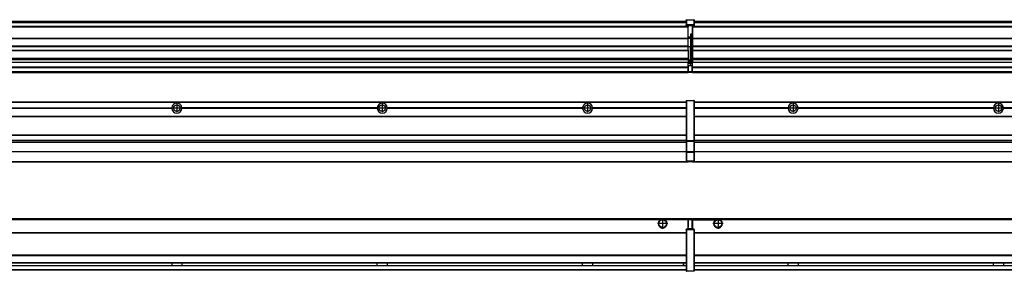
# Model space of a CAD drawing. Header units: inches. Extents: x -381 to 29822, y -418 to 176.
# Tile 32 of 49: x 14000 to 14959, y -154 to 90. Entities that reach past the tile are written whole.
import ezdxf

# ---------------------------------------------------------------- set-up
doc = ezdxf.new("R2010")
doc.units = ezdxf.units.IN
doc.linetypes.add('DOT_CENTER', pattern=[14, 12, -1, 0, -1])
doc.layers.add('1', color=7, linetype='Continuous')

# ---------------------------------------------------------------- blocks, each defined once
blk = doc.blocks.new('Modulos_intermedio__FL-14__9__19', base_point=(13255.18, -48.03))
at = {"color": 7, "linetype": 'Continuous'}
for p, q in [((13256.88, 10.47), (14649.18, 10.47)), ((13256.88, 10.22), (14649.18, 10.22)), ((14622.43, 10.47), (14622.48, 10.52)), ((14622.48, 10.52), (14629.88, 10.52)), ((14629.93, 10.47), (14629.88, 10.52)), ((14649.18, 11.72), (14649.19, 11.79)), ((14649.18, 11.72), (14649.18, 11.47)), ((14649.18, 11.47), (14649.43, 11.47)), ((14649.18, 11.47), (14649.18, -27.21)), ((14649.19, 11.79), (14649.2, 11.82)), ((14649.2, 11.82), (14649.22, 11.86)), ((14649.22, 11.86), (14649.25, 11.9)), ((14649.25, 11.9), (14649.29, 11.93)), ((14649.29, 11.93), (14649.34, 11.96)), ((14649.34, 11.96), (14649.36, 11.96)), ((14649.36, 11.96), (14649.43, 11.97)), ((14649.43, 11.97), (14656.63, 11.97)), ((14649.43, 11.97), (14649.43, 11.47)), ((14649.43, 11.47), (14649.43, -27.21)), ((14656.63, 11.47), (14649.43, 11.47)), ((14656.7, 11.96), (14656.63, 11.97)), ((14656.63, 11.97), (14656.63, 11.47)), ((14656.63, 11.47), (14656.63, -27.21)), ((14656.88, 11.47), (14656.63, 11.47)), ((14656.72, 11.96), (14656.7, 11.96)), ((14656.76, 11.93), (14656.72, 11.96)), ((14656.8, 11.9), (14656.76, 11.93)), ((14656.84, 11.86), (14656.8, 11.9)), ((14656.86, 11.82), (14656.84, 11.86)), ((14656.87, 11.79), (14656.86, 11.82)), ((14656.88, 11.72), (14656.87, 11.79)), ((14656.88, 11.72), (14656.88, 11.47)), ((14656.88, 11.47), (14656.88, -27.21)), ((13958.07, 4.77), (14148.29, 4.77)), ((14148.29, 4.17), (13958.07, 4.17)), ((14148.28, 4.47), (13958.08, 4.47)), ((14148.28, 4.47), (14148.29, 4.77)), ((14148.29, 4.17), (14148.28, 4.47)), ((14348.29, 4.77), (14158.07, 4.77)), ((14158.08, 4.47), (14158.07, 4.77)), ((14158.07, 4.17), (14158.08, 4.47)), ((14348.29, 4.17), (14158.07, 4.17)), ((14348.28, 4.47), (14158.08, 4.47)), ((14348.29, 4.77), (14348.28, 4.47)), ((14348.28, 4.47), (14348.29, 4.17)), ((14358.08, 4.47), (14358.07, 4.77)), ((14548.29, 4.77), (14358.07, 4.77)), ((14358.07, 4.17), (14358.08, 4.47)), ((14548.29, 4.17), (14358.07, 4.17)), ((14548.28, 4.47), (14358.08, 4.47)), ((14548.29, 4.77), (14548.28, 4.47)), ((14548.28, 4.47), (14548.29, 4.17)), ((14649.18, 4.77), (14558.07, 4.77)), ((14558.08, 4.47), (14558.07, 4.77)), ((14558.07, 4.17), (14558.08, 4.47)), ((14649.18, 4.17), (14558.07, 4.17)), ((14649.18, 4.47), (14558.08, 4.47)), ((13256.88, -3.53), (14649.18, -3.53)), ((13256.88, -3.78), (14649.18, -3.78)), ((14649.18, -4.03), (13256.88, -4.03)), ((13256.88, -21.53), (14649.18, -21.53)), ((13256.88, -21.78), (14649.18, -21.78)), ((13256.88, -26.73), (14649.18, -26.73)), ((13256.88, -26.82), (14649.18, -26.82)), ((13256.88, -28.37), (14649.18, -28.37)), ((13256.88, -28.53), (14649.18, -28.53)), ((13256.88, -28.65), (14649.18, -28.65)), ((14649.18, -27.21), (14649.18, -27.52)), ((14649.18, -27.21), (14649.43, -27.21)), ((14649.18, -27.52), (14649.19, -27.54)), ((14649.18, -27.52), (14649.18, -38.19)), ((14649.19, -27.54), (14649.22, -27.57)), ((14649.22, -27.57), (14649.25, -27.59)), ((14649.25, -27.59), (14649.29, -27.6)), ((14649.29, -27.6), (14649.34, -27.61)), ((14649.34, -27.61), (14649.36, -27.61)), ((14649.36, -27.61), (14649.43, -27.62)), ((14649.43, -27.21), (14656.63, -27.21)), ((14649.43, -27.21), (14649.43, -27.62)), ((14649.43, -27.62), (14656.63, -27.62)), ((14649.43, -27.62), (14649.43, -38.3)), ((14656.88, -27.21), (14656.63, -27.21)), ((14656.63, -27.21), (14656.63, -27.62)), ((14656.7, -27.61), (14656.63, -27.62)), ((14656.63, -27.62), (14656.63, -38.3)), ((14656.72, -27.61), (14656.7, -27.61)), ((14656.76, -27.6), (14656.72, -27.61)), ((14656.8, -27.59), (14656.76, -27.6)), ((14656.84, -27.57), (14656.8, -27.59)), ((14656.87, -27.54), (14656.84, -27.57)), ((14656.88, -27.52), (14656.87, -27.54)), ((14656.88, -27.21), (14656.88, -27.52)), ((14656.88, -27.52), (14656.88, -38.19)), ((14649.18, -38.02), (13256.88, -38.02)), ((14649.18, -38.11), (13256.88, -38.11)), ((14649.18, -38.19), (14649.19, -38.22)), ((14649.18, -38.19), (14649.18, -38.71)), ((14649.19, -38.22), (14649.22, -38.25)), ((14649.22, -38.25), (14649.25, -38.27)), ((14649.25, -38.27), (14649.29, -38.28)), ((14649.29, -38.28), (14649.34, -38.29)), ((14649.34, -38.29), (14649.36, -38.29)), ((14649.36, -38.29), (14649.43, -38.3)), ((14649.43, -38.3), (14649.43, -38.71)), ((14656.63, -38.3), (14649.43, -38.3)), ((14656.7, -38.29), (14656.63, -38.3)), ((14656.63, -38.3), (14656.63, -38.71)), ((14656.72, -38.29), (14656.7, -38.29)), ((14656.76, -38.28), (14656.72, -38.29)), ((14656.8, -38.27), (14656.76, -38.28)), ((14656.84, -38.25), (14656.8, -38.27)), ((14656.87, -38.22), (14656.84, -38.25)), ((14656.88, -38.19), (14656.87, -38.22)), ((14656.88, -38.19), (14656.88, -38.71)), ((13256.63, -47.53), (14649.43, -47.53)), ((14649.18, -38.71), (14649.43, -38.71)), ((14649.18, -38.71), (14649.18, -47.03)), ((14649.18, -47.03), (14649.43, -47.03)), ((14649.18, -47.03), (14649.18, -47.28)), ((14649.18, -47.28), (14649.19, -47.34)), ((14649.19, -47.34), (14649.2, -47.37)), ((14649.2, -47.37), (14649.22, -47.41)), ((14649.22, -47.41), (14649.25, -47.45)), ((14649.25, -47.45), (14649.29, -47.49)), ((14649.29, -47.49), (14649.34, -47.51)), ((14649.34, -47.51), (14649.36, -47.52)), ((14649.36, -47.52), (14649.43, -47.53)), ((14649.43, -38.71), (14649.43, -47.03)), ((14656.63, -38.71), (14649.43, -38.71)), ((14649.43, -47.03), (14656.63, -47.03)), ((14649.43, -47.03), (14649.43, -47.53)), ((14649.43, -47.53), (14656.63, -47.53)), ((14651.18, -47.53), (14651.18, -48.03)), ((14656.88, -38.71), (14656.63, -38.71)), ((14656.63, -38.71), (14656.63, -47.03)), ((14656.63, -47.03), (14656.63, -47.53)), ((14656.88, -47.03), (14656.63, -47.03)), ((14656.7, -47.52), (14656.63, -47.53)), ((14656.72, -47.51), (14656.7, -47.52)), ((14656.76, -47.49), (14656.72, -47.51)), ((14656.8, -47.45), (14656.76, -47.49)), ((14656.84, -47.41), (14656.8, -47.45)), ((14656.86, -47.37), (14656.84, -47.41)), ((14656.87, -47.34), (14656.86, -47.37)), ((14656.88, -47.28), (14656.87, -47.34)), ((14656.88, -38.71), (14656.88, -47.03)), ((14656.88, -47.03), (14656.88, -47.28)), ((13255.18, -48.03), (14651.18, -48.03))]:
    blk.add_line(p, q, dxfattribs=at)
for centre in [(14153.18, 4.47), (14353.18, 4.47), (14553.18, 4.47)]:
    blk.add_circle(centre, 3.15, dxfattribs=at)
for centre, start, end in [((14153.18, 4.47), 3.5101, 176.4899), ((14153.18, 4.47), 183.51008, 356.48992), ((14353.18, 4.47), 3.5101, 176.4899), ((14353.18, 4.47), 183.51008, 356.48992), ((14553.18, 4.47), 3.5101, 176.4899), ((14553.18, 4.47), 183.51008, 356.48992)]:
    blk.add_arc(centre, 4.9, start, end, dxfattribs=at)
at = {"layer": '1', "color": 2, "linetype": 'DOT_CENTER'}
for p, q in [((14157.33, 4.47), (14149.03, 4.47)), ((14153.18, 8.62), (14153.18, 0.32)), ((14357.33, 4.47), (14349.03, 4.47)), ((14353.18, 8.62), (14353.18, 0.32)), ((14557.33, 4.47), (14549.03, 4.47)), ((14553.18, 8.62), (14553.18, 0.32))]:
    blk.add_line(p, q, dxfattribs=at)
blk = doc.blocks.new('Modulos_intermedio__FL-14__10__33', base_point=(14655.18, -48.03))
at = {"color": 7, "linetype": 'Continuous'}
for p, q in [((14656.88, 10.47), (16049.18, 10.47)), ((14656.88, 10.22), (16049.18, 10.22)), ((14676.43, 10.47), (14676.48, 10.52)), ((14676.48, 10.52), (14683.88, 10.52)), ((14683.93, 10.47), (14683.88, 10.52)), ((14748.29, 4.77), (14656.88, 4.77)), ((14748.28, 4.47), (14656.88, 4.47)), ((14748.29, 4.17), (14656.88, 4.17)), ((14748.28, 4.47), (14748.29, 4.77)), ((14748.29, 4.17), (14748.28, 4.47)), ((14750.45, 6.05), (14750.44, 6.04)), ((14750.44, 2.91), (14750.45, 2.89)), ((14948.29, 4.77), (14758.07, 4.77)), ((14758.07, 4.77), (14758.08, 4.47)), ((14758.08, 4.47), (14758.07, 4.17)), ((14948.29, 4.17), (14758.07, 4.17)), ((14948.28, 4.47), (14758.08, 4.47)), ((14948.28, 4.47), (14948.29, 4.77)), ((14948.29, 4.17), (14948.28, 4.47)), ((15148.29, 4.77), (14958.07, 4.77)), ((14958.07, 4.77), (14958.08, 4.47)), ((14958.08, 4.47), (14958.07, 4.17)), ((15148.29, 4.17), (14958.07, 4.17)), ((15148.28, 4.47), (14958.08, 4.47)), ((14656.88, -3.53), (16049.18, -3.53)), ((14656.88, -3.78), (16049.18, -3.78)), ((16049.18, -4.03), (14656.88, -4.03)), ((14656.88, -21.53), (16049.18, -21.53)), ((14656.88, -21.78), (16049.18, -21.78)), ((14656.88, -26.73), (16049.18, -26.73)), ((14656.88, -26.82), (16049.18, -26.82)), ((14656.88, -28.37), (16049.18, -28.37)), ((14656.88, -28.53), (16049.18, -28.53)), ((14656.88, -28.65), (16049.18, -28.65)), ((16049.18, -38.02), (14656.88, -38.02)), ((16049.18, -38.11), (14656.88, -38.11)), ((14655.18, -47.53), (14655.18, -48.03)), ((14656.63, -47.53), (16049.43, -47.53)), ((14655.18, -48.03), (16051.18, -48.03))]:
    blk.add_line(p, q, dxfattribs=at)
for centre in [(14753.18, 4.47), (14953.18, 4.47)]:
    blk.add_circle(centre, 3.15, dxfattribs=at)
for centre, start, end in [((14753.18, 4.47), 3.5101, 176.4899), ((14753.18, 4.47), 183.51008, 356.48992), ((14953.18, 4.47), 3.5101, 176.4899), ((14953.18, 4.47), 183.51008, 356.48992)]:
    blk.add_arc(centre, 4.9, start, end, dxfattribs=at)
at = {"layer": '1', "color": 2, "linetype": 'DOT_CENTER'}
for p, q in [((14757.33, 4.47), (14749.03, 4.47)), ((14753.18, 8.62), (14753.18, 0.32)), ((14957.33, 4.47), (14949.03, 4.47)), ((14953.18, 8.62), (14953.18, 0.32))]:
    blk.add_line(p, q, dxfattribs=at)
blk = doc.blocks.new('F-288__38', base_point=(621.12, -75.97))
for name, p in [('Modulos_intermedio__FL-14__9__19', (13255.18, -48.03)), ('Modulos_intermedio__FL-14__10__33', (14655.18, -48.03))]:
    blk.add_blockref(name, p)
blk = doc.blocks.new('Alzado2', base_point=(2889, -32))
blk.add_blockref('F-288__38', (621.12, -75.97))
blk = doc.blocks.new('Modulos_intermedio__FL-14__9__48', base_point=(13255.18, 38.97))
at = {"color": 7, "linetype": 'Continuous'}
for p, q in [((13256.88, 88.97), (14649.18, 88.97)), ((13256.88, 88.96), (14649.18, 88.96)), ((13256.88, 88.35), (14649.18, 88.35)), ((13256.88, 88.03), (14649.18, 88.03)), ((13256.88, 87.7), (14649.18, 87.7)), ((14649.18, 90.22), (14649.19, 90.29)), ((14649.18, 90.22), (14649.2, 90.24)), ((14649.18, 90.16), (14649.18, 90.22)), ((14649.18, 90.22), (14649.18, 90.16)), ((14649.18, 90.16), (14649.18, 85.33)), ((14649.19, 90.29), (14649.2, 90.32)), ((14649.2, 90.32), (14649.22, 90.36)), ((14649.2, 90.24), (14649.22, 90.28)), ((14649.22, 90.36), (14649.25, 90.4)), ((14649.22, 90.28), (14649.25, 90.32)), ((14649.25, 90.4), (14649.29, 90.43)), ((14649.25, 90.32), (14649.29, 90.35)), ((14649.29, 90.43), (14649.34, 90.46)), ((14649.29, 90.35), (14649.34, 90.37)), ((14649.34, 90.46), (14649.36, 90.46)), ((14649.34, 90.37), (14649.36, 90.38)), ((14649.36, 90.46), (14649.43, 90.47)), ((14649.36, 90.38), (14649.43, 90.39)), ((14649.43, 90.47), (14656.63, 90.47)), ((14649.43, 90.47), (14649.43, 90.39)), ((14649.43, 90.39), (14656.63, 90.39)), ((14649.43, 90.39), (14649.43, 85.56)), ((14656.7, 90.46), (14656.63, 90.47)), ((14656.63, 90.47), (14656.63, 90.39)), ((14656.7, 90.38), (14656.63, 90.39)), ((14656.63, 90.39), (14656.63, 85.56)), ((14656.72, 90.46), (14656.7, 90.46)), ((14656.72, 90.37), (14656.7, 90.38)), ((14656.76, 90.43), (14656.72, 90.46)), ((14656.76, 90.35), (14656.72, 90.37)), ((14656.8, 90.4), (14656.76, 90.43)), ((14656.8, 90.32), (14656.76, 90.35)), ((14656.84, 90.36), (14656.8, 90.4)), ((14656.84, 90.28), (14656.8, 90.32)), ((14656.86, 90.32), (14656.84, 90.36)), ((14656.86, 90.24), (14656.84, 90.28)), ((14656.87, 90.29), (14656.86, 90.32)), ((14656.88, 90.22), (14656.86, 90.24)), ((14656.88, 90.22), (14656.87, 90.29)), ((14656.88, 90.16), (14656.88, 90.22)), ((14656.88, 90.22), (14656.88, 90.16)), ((14656.88, 90.16), (14656.88, 85.33)), ((14651.18, 83.99), (13255.18, 83.99)), ((13255.18, 83.97), (14651.18, 83.97)), ((13255.18, 83.47), (14651.18, 83.47)), ((14649.18, 85.33), (14649.19, 85.4)), ((14649.18, 85.33), (14649.18, 85.22)), ((14649.18, 85.22), (14649.19, 85.29)), ((14649.18, 85.22), (14649.18, 84.97)), ((14649.18, 84.97), (14649.18, 84.72)), ((14649.18, 84.97), (14649.43, 84.97)), ((14649.19, 84.66), (14649.18, 84.72)), ((14649.19, 85.4), (14649.2, 85.42)), ((14649.19, 85.29), (14649.2, 85.32)), ((14649.2, 84.63), (14649.19, 84.66)), ((14649.2, 85.42), (14649.22, 85.46)), ((14649.2, 85.32), (14649.22, 85.36)), ((14649.22, 84.59), (14649.2, 84.63)), ((14649.22, 85.46), (14649.25, 85.5)), ((14649.22, 85.36), (14649.25, 85.4)), ((14649.22, 85.36), (14649.25, 85.4)), ((14649.25, 84.55), (14649.22, 84.59)), ((14649.25, 85.5), (14649.29, 85.53)), ((14649.25, 85.4), (14649.29, 85.43)), ((14649.29, 84.51), (14649.25, 84.55)), ((14649.29, 85.53), (14649.34, 85.55)), ((14649.29, 85.43), (14649.34, 85.46)), ((14649.29, 85.43), (14649.34, 85.46)), ((14649.34, 84.49), (14649.29, 84.51)), ((14649.34, 85.55), (14649.36, 85.55)), ((14649.34, 85.46), (14649.36, 85.46)), ((14649.36, 84.48), (14649.34, 84.49)), ((14649.36, 85.55), (14649.43, 85.56)), ((14649.36, 85.46), (14649.43, 85.47)), ((14649.43, 84.47), (14649.36, 84.48)), ((14649.43, 85.56), (14649.43, 85.47)), ((14656.63, 85.56), (14649.43, 85.56)), ((14649.43, 85.47), (14656.63, 85.47)), ((14649.43, 85.47), (14649.43, 84.97)), ((14649.43, 84.97), (14651.18, 84.97)), ((14649.43, 84.97), (14649.43, 84.47)), ((14649.43, 84.47), (14651.18, 84.47)), ((14651.18, 84.97), (14651.18, 83.97)), ((14651.18, 84.97), (14654.88, 84.97)), ((14651.18, 83.97), (14651.18, 83.47)), ((14651.18, 72.41), (14651.18, 83.47)), ((14654.88, 84.97), (14656.63, 84.97)), ((14654.88, 84.97), (14654.88, 77.44)), ((14654.88, 84.47), (14656.63, 84.47)), ((14654.88, 79.65), (14655.18, 79.58)), ((14654.88, 78.12), (14655.18, 78.12)), ((14654.88, 77.6), (14655.18, 77.6)), ((14654.88, 77.44), (14655.18, 77.36)), ((14656.63, 85.56), (14656.63, 85.47)), ((14656.7, 85.55), (14656.63, 85.56)), ((14656.63, 85.47), (14656.63, 84.97)), ((14656.7, 85.46), (14656.63, 85.47)), ((14656.63, 84.97), (14656.63, 84.47)), ((14656.88, 84.97), (14656.63, 84.97)), ((14656.63, 84.47), (14656.7, 84.48)), ((14656.72, 85.55), (14656.7, 85.55)), ((14656.72, 85.46), (14656.7, 85.46)), ((14656.7, 84.48), (14656.72, 84.49)), ((14656.76, 85.53), (14656.72, 85.55)), ((14656.72, 85.46), (14656.76, 85.43)), ((14656.76, 85.43), (14656.72, 85.46)), ((14656.72, 84.49), (14656.76, 84.51)), ((14656.8, 85.5), (14656.76, 85.53)), ((14656.8, 85.4), (14656.76, 85.43)), ((14656.76, 84.51), (14656.8, 84.55)), ((14656.84, 85.46), (14656.8, 85.5)), ((14656.8, 85.4), (14656.84, 85.36)), ((14656.84, 85.36), (14656.8, 85.4)), ((14656.8, 84.55), (14656.84, 84.59)), ((14656.86, 85.42), (14656.84, 85.46)), ((14656.86, 85.32), (14656.84, 85.36)), ((14656.84, 84.59), (14656.86, 84.63)), ((14656.87, 85.4), (14656.86, 85.42)), ((14656.87, 85.29), (14656.86, 85.32)), ((14656.86, 84.63), (14656.87, 84.66)), ((14656.88, 85.33), (14656.87, 85.4)), ((14656.88, 85.22), (14656.87, 85.29)), ((14656.87, 84.66), (14656.88, 84.72)), ((14656.88, 85.33), (14656.88, 85.22)), ((14656.88, 85.22), (14656.88, 84.97)), ((14656.88, 84.97), (14656.88, 84.72)), ((13255.18, 72.41), (14651.18, 72.41)), ((13255.18, 72.16), (14651.18, 72.16)), ((14653.43, 73.5), (14651.18, 73.5)), ((14653.43, 73), (14651.18, 73)), ((14651.18, 72.5), (14653.43, 72.5)), ((14651.18, 72.41), (14651.18, 72.16)), ((14651.18, 64.79), (14651.18, 72.16)), ((14653.43, 76.45), (14653.43, 73.5)), ((14654.88, 76.45), (14653.43, 76.45)), ((14653.43, 73.5), (14653.68, 73.5)), ((14653.43, 73), (14653.43, 73.5)), ((14653.43, 73), (14653.43, 72.5)), ((14653.68, 72.5), (14653.43, 72.5)), ((14653.43, 72.5), (14653.43, 63.97)), ((14653.68, 73.19), (14653.67, 73.21)), ((14653.68, 76.45), (14653.68, 73.5)), ((14653.68, 76.3), (14654.88, 76.3)), ((14653.68, 73.25), (14653.68, 73.5)), ((14653.68, 73.19), (14653.68, 72.5)), ((14653.68, 63.97), (14653.68, 72.5)), ((14654.88, 76.45), (14655.18, 76.53)), ((14654.88, 76.3), (14654.88, 76.45)), ((14655.18, 76.3), (14654.88, 76.3)), ((14654.88, 63.97), (14654.88, 76.3)), ((14651.18, 64.79), (13255.18, 64.79)), ((13255.18, 64.54), (14651.18, 64.54)), ((13255.18, 60.91), (14651.18, 60.91)), ((13255.18, 60.41), (14651.18, 60.41)), ((14651.18, 64.79), (14651.18, 64.54)), ((14651.18, 60.91), (14651.18, 64.54)), ((14653.43, 63.97), (14651.18, 63.97)), ((14651.18, 60.91), (14651.18, 60.41)), ((14651.18, 60.41), (14651.18, 59.42)), ((14651.18, 59.42), (14651.18, 53.15)), ((14653.43, 50.98), (14653.43, 63.97)), ((14653.43, 63.97), (14653.68, 63.97)), ((14653.68, 50.98), (14653.68, 63.97)), ((14653.68, 63.97), (14654.88, 63.97)), ((14654.88, 49.58), (14654.88, 63.97)), ((14655.18, 63.97), (14654.88, 63.97)), ((13255.18, 53.15), (14651.18, 53.15)), ((14651.18, 51.48), (13255.18, 51.48)), ((13978.18, 49.19), (14651.18, 49.19)), ((13978.18, 49.16), (14651.18, 49.16)), ((14651.18, 53.15), (14651.18, 51.48)), ((14651.18, 51.48), (14651.18, 51.37)), ((14651.18, 51.37), (14651.18, 49.19)), ((14653.43, 50.98), (14651.18, 50.98)), ((14653.43, 49.98), (14651.18, 49.98)), ((14651.18, 49.19), (14651.18, 49.16)), ((14651.18, 47.58), (14651.18, 49.16)), ((14653.43, 48.98), (14651.18, 48.98)), ((14653.43, 49.98), (14653.43, 50.98)), ((14653.43, 50.98), (14653.68, 50.98)), ((14653.43, 49.98), (14653.43, 48.98)), ((14653.43, 47.91), (14653.43, 48.98)), ((14653.68, 48.98), (14653.43, 48.98)), ((14653.68, 49.73), (14653.68, 50.98)), ((14653.68, 49.73), (14653.68, 48.98)), ((14653.68, 49.58), (14654.88, 49.58)), ((14653.68, 47.66), (14653.68, 48.98)), ((14653.68, 48.93), (14654.88, 48.93)), ((14654.88, 48.93), (14654.88, 49.58)), ((14655.18, 49.58), (14654.88, 49.58)), ((14654.88, 48.93), (14654.88, 47.33)), ((14654.88, 48.93), (14655.18, 48.85)), ((13255.18, 44.48), (14651.13, 44.48)), ((13255.18, 44.04), (14651.13, 44.04)), ((13255.18, 39.97), (14651.13, 39.97)), ((13255.18, 39.47), (14651.13, 39.47)), ((13255.18, 39.22), (14651.13, 39.22)), ((13255.18, 38.97), (14651.13, 38.97)), ((14651.13, 44.48), (14651.13, 47.58)), ((14651.13, 47.58), (14651.18, 47.58)), ((14651.13, 45.47), (14651.18, 45.48)), ((14651.13, 44.48), (14651.18, 44.48)), ((14651.13, 44.48), (14651.13, 44.04)), ((14651.13, 39.97), (14651.13, 44.04)), ((14651.18, 40.48), (14651.13, 40.48)), ((14651.13, 39.97), (14651.13, 39.47)), ((14651.13, 39.22), (14651.13, 39.47)), ((14651.13, 39.22), (14651.13, 38.97)), ((14653.43, 47.91), (14651.18, 47.91)), ((14651.18, 46), (14651.18, 47.58)), ((14651.18, 46), (14653.43, 46)), ((14651.18, 46), (14651.18, 39.97)), ((14651.18, 39.97), (14654.63, 39.97)), ((14651.18, 39.97), (14651.18, 39.47)), ((14651.18, 39.47), (14654.63, 39.47)), ((14653.43, 46), (14653.43, 47.91)), ((14653.43, 47.91), (14653.52, 47.89)), ((14653.43, 46), (14654.88, 46)), ((14653.52, 47.89), (14653.6, 47.83)), ((14653.6, 47.83), (14653.66, 47.75)), ((14653.66, 47.75), (14653.68, 47.66)), ((14653.68, 46), (14653.68, 47.66)), ((14655.18, 45.08), (14654.63, 44.93)), ((14654.63, 44.93), (14654.63, 39.97)), ((14654.63, 39.97), (14654.63, 39.47)), ((14654.88, 39.97), (14654.63, 39.97)), ((14654.88, 47.33), (14654.88, 46)), ((14655.18, 45.92), (14654.88, 46)), ((14654.88, 45), (14655.18, 45.08)), ((14654.88, 45), (14654.88, 39.97)), ((14654.88, 44.81), (14655.18, 44.87)), ((14654.88, 41.31), (14655.18, 41.37)), ((14654.88, 40.83), (14655.18, 40.91)), ((14654.88, 39.97), (14654.88, 39.72))]:
    blk.add_line(p, q, dxfattribs=at)
for centre, start, end in [((14653.43, 73.25), 270, 0), ((14653.43, 49.73), 0, 90), ((14654.63, 39.72), 270, 0)]:
    blk.add_arc(centre, 0.25, start, end, dxfattribs=at)
blk = doc.blocks.new('Modulos_intermedio__FL-14__10__62', base_point=(14655.18, 38.97))
at = {"color": 7, "linetype": 'Continuous'}
for p, q in [((14656.88, 88.97), (16049.18, 88.97)), ((14656.88, 88.96), (16049.18, 88.96)), ((14656.88, 88.35), (16049.18, 88.35)), ((14656.88, 88.03), (16049.18, 88.03)), ((14656.88, 87.7), (16049.18, 87.7)), ((14655.18, 84.47), (14655.18, 83.99)), ((14655.18, 83.99), (14655.18, 83.97)), ((16051.18, 83.99), (14655.18, 83.99)), ((14655.18, 83.97), (14655.18, 83.47)), ((14655.18, 83.97), (16051.18, 83.97)), ((14655.18, 83.47), (14655.18, 72.41)), ((14655.18, 83.47), (16051.18, 83.47)), ((14655.18, 72.41), (14655.18, 72.16)), ((14655.18, 72.41), (16051.18, 72.41)), ((14655.18, 72.16), (16051.18, 72.16)), ((14655.18, 72.16), (14655.18, 64.79)), ((16051.18, 64.79), (14655.18, 64.79)), ((14655.18, 64.79), (14655.18, 64.54)), ((14655.18, 64.54), (14655.18, 60.91)), ((14655.18, 64.54), (16051.18, 64.54)), ((14655.18, 60.91), (14655.18, 60.41)), ((14655.18, 60.91), (16051.18, 60.91)), ((14655.18, 60.41), (16051.18, 60.41)), ((14655.18, 60.41), (14655.18, 59.42)), ((14655.18, 59.42), (14655.18, 53.15)), ((14655.18, 53.15), (14655.18, 51.48)), ((14655.18, 53.15), (16051.18, 53.15)), ((16051.18, 51.48), (14655.18, 51.48)), ((14655.18, 51.48), (14655.18, 51.37)), ((14655.18, 51.37), (14655.18, 49.19)), ((14655.18, 49.19), (14655.18, 49.16)), ((14655.18, 49.19), (14969.43, 49.19)), ((14655.18, 44.48), (14655.18, 49.16)), ((14655.18, 49.16), (14969.43, 49.16)), ((14655.18, 44.48), (14655.18, 44.04)), ((14655.18, 44.48), (16051.13, 44.48)), ((14655.18, 39.97), (14655.18, 44.04)), ((14655.18, 44.04), (16051.13, 44.04)), ((14655.18, 39.97), (14655.18, 39.47)), ((14655.18, 39.97), (16051.13, 39.97)), ((14655.18, 39.47), (14655.18, 39.22)), ((14655.18, 39.47), (16051.13, 39.47)), ((14655.18, 39.22), (14655.18, 38.97)), ((14655.18, 39.22), (16051.13, 39.22)), ((14655.18, 38.97), (16051.13, 38.97))]:
    blk.add_line(p, q, dxfattribs=at)
blk = doc.blocks.new('F-288__67', base_point=(621.12, 38.97))
for name, p in [('Modulos_intermedio__FL-14__9__48', (13255.18, 38.97)), ('Modulos_intermedio__FL-14__10__62', (14655.18, 38.97))]:
    blk.add_blockref(name, p)
blk = doc.blocks.new('Inferior2', base_point=(2889, 64.72))
blk.add_blockref('F-288__67', (621.12, 38.97))
blk = doc.blocks.new('Modulos_intermedio__FL-14__9__74', base_point=(13255.18, -154.47))
at = {"color": 7, "linetype": 'Continuous'}
for p, q in [((13255.18, -102.97), (14651.13, -102.97)), ((14623.77, -104.47), (13282.59, -104.47)), ((14624.72, -103.98), (14623.77, -104.47)), ((14626.18, -103.72), (14624.72, -103.98)), ((14627.63, -103.98), (14626.18, -103.72)), ((14628.59, -104.47), (14627.63, -103.98)), ((14651.13, -104.47), (14628.59, -104.47)), ((14651.13, -104.47), (14651.13, -102.97)), ((14651.13, -111.58), (14651.13, -104.47)), ((14651.18, -104.48), (14651.13, -104.48)), ((14654.63, -103.47), (14651.18, -103.47)), ((14651.18, -103.47), (14651.18, -103.97)), ((14651.18, -103.97), (14651.18, -111.58)), ((14651.18, -103.97), (14654.63, -103.97)), ((14654.63, -103.47), (14654.63, -103.97)), ((14654.88, -103.97), (14654.63, -103.97)), ((14654.63, -103.97), (14654.63, -112.97)), ((14654.88, -103.72), (14654.88, -103.97)), ((14654.88, -103.97), (14654.88, -112.97)), ((14654.88, -104.83), (14655.18, -104.91)), ((14649.18, -113.72), (14649.19, -113.66)), ((14649.18, -113.72), (14649.18, -113.97)), ((14649.18, -113.97), (14649.18, -153.97)), ((14649.18, -113.97), (14649.43, -113.97)), ((14649.19, -113.66), (14649.2, -113.63)), ((14649.2, -113.63), (14649.22, -113.59)), ((14649.22, -113.59), (14649.25, -113.55)), ((14649.25, -113.55), (14649.29, -113.51)), ((14649.29, -113.51), (14649.34, -113.49)), ((14649.34, -113.49), (14649.36, -113.48)), ((14649.36, -113.48), (14649.43, -113.47)), ((14651.18, -113.47), (14649.43, -113.47)), ((14649.43, -113.47), (14649.43, -113.97)), ((14656.63, -113.97), (14649.43, -113.97)), ((14649.43, -113.97), (14649.43, -153.97)), ((14651.18, -105.48), (14651.13, -105.48)), ((14651.13, -109.47), (14651.18, -109.48)), ((14651.18, -111.58), (14651.13, -111.58)), ((14651.18, -113.47), (14651.18, -111.58)), ((14654.63, -112.97), (14651.18, -112.97)), ((14654.88, -113.47), (14651.18, -113.47)), ((14654.63, -112.97), (14654.63, -113.47)), ((14654.88, -112.97), (14654.63, -112.97)), ((14654.88, -106.47), (14655.18, -106.47)), ((14654.88, -107.48), (14655.18, -107.48)), ((14654.88, -111.93), (14655.18, -112.01)), ((14654.88, -112.97), (14654.88, -113.26)), ((14654.88, -113.26), (14654.88, -113.47)), ((14656.63, -113.47), (14654.88, -113.47)), ((14656.7, -113.48), (14656.63, -113.47)), ((14656.63, -113.47), (14656.63, -113.97)), ((14656.88, -113.97), (14656.63, -113.97)), ((14656.63, -113.97), (14656.63, -153.97)), ((14656.72, -113.49), (14656.7, -113.48)), ((14656.76, -113.51), (14656.72, -113.49)), ((14656.8, -113.55), (14656.76, -113.51)), ((14656.84, -113.59), (14656.8, -113.55)), ((14656.86, -113.63), (14656.84, -113.59)), ((14656.87, -113.66), (14656.86, -113.63)), ((14656.88, -113.72), (14656.87, -113.66)), ((14656.88, -113.72), (14656.88, -113.97)), ((14656.88, -113.97), (14656.88, -153.97)), ((13256.88, -116.72), (14649.18, -116.72)), ((13256.88, -116.97), (14649.18, -116.97)), ((14649.18, -117.22), (13256.88, -117.22)), ((14649.18, -138.72), (13256.88, -138.72)), ((14649.18, -138.97), (13256.88, -138.97)), ((13256.88, -139.22), (14649.18, -139.22)), ((13256.88, -145.97), (14649.18, -145.97)), ((13256.88, -146.22), (14649.18, -146.22)), ((13256.88, -148.72), (14649.18, -148.72)), ((13256.88, -148.97), (14649.18, -148.97)), ((13256.88, -152.72), (14649.18, -152.72)), ((13256.88, -152.97), (14649.18, -152.97)), ((14148.28, -146.22), (14148.28, -146.3)), ((14148.28, -146.3), (14148.28, -146.52)), ((14148.28, -146.52), (14148.29, -147.07)), ((14148.29, -147.96), (14148.28, -148.59)), ((14148.28, -148.59), (14148.28, -148.65)), ((14148.28, -148.65), (14148.28, -148.72)), ((14148.29, -147.07), (14148.29, -147.72)), ((14148.29, -147.72), (14148.29, -147.96)), ((14158.08, -146.35), (14158.07, -146.75)), ((14158.07, -146.75), (14158.07, -147.72)), ((14158.07, -147.72), (14158.08, -148.43)), ((14158.08, -146.22), (14158.08, -146.3)), ((14158.08, -146.3), (14158.08, -146.35)), ((14158.08, -148.43), (14158.08, -148.6)), ((14158.08, -148.6), (14158.08, -148.65)), ((14158.08, -148.65), (14158.08, -148.72)), ((14348.28, -146.3), (14348.28, -146.22)), ((14348.28, -146.35), (14348.28, -146.3)), ((14348.29, -146.98), (14348.28, -146.35)), ((14348.28, -148.2), (14348.29, -147.88)), ((14348.28, -148.65), (14348.28, -148.2)), ((14348.28, -148.72), (14348.28, -148.65)), ((14348.29, -147.23), (14348.29, -146.98)), ((14348.29, -147.88), (14348.29, -147.23)), ((14358.08, -146.35), (14358.07, -146.75)), ((14358.07, -146.75), (14358.07, -147.72)), ((14358.07, -147.72), (14358.08, -148.43)), ((14358.08, -146.22), (14358.08, -146.3)), ((14358.08, -146.3), (14358.08, -146.35)), ((14358.08, -148.43), (14358.08, -148.6)), ((14358.08, -148.6), (14358.08, -148.65)), ((14358.08, -148.65), (14358.08, -148.72)), ((14548.28, -146.3), (14548.28, -146.22)), ((14548.28, -146.35), (14548.28, -146.3)), ((14548.29, -146.98), (14548.28, -146.35)), ((14548.28, -148.2), (14548.29, -147.88)), ((14548.28, -148.65), (14548.28, -148.2)), ((14548.28, -148.72), (14548.28, -148.65)), ((14548.29, -147.23), (14548.29, -146.98)), ((14548.29, -147.88), (14548.29, -147.23)), ((14558.07, -147.23), (14558.06, -147.56)), ((14558.06, -147.56), (14558.07, -148.2)), ((14558.08, -146.35), (14558.07, -147.23)), ((14558.07, -148.2), (14558.08, -148.6)), ((14558.08, -146.22), (14558.08, -146.3)), ((14558.08, -146.3), (14558.08, -146.35)), ((14558.08, -148.6), (14558.08, -148.72)), ((14646.24, -146.4), (14646.18, -146.65)), ((14646.18, -146.65), (14646.18, -147.16)), ((14646.18, -147.16), (14646.18, -148.23)), ((14646.18, -148.23), (14646.24, -148.55)), ((14646.46, -146.22), (14646.24, -146.4)), ((14646.24, -148.55), (14646.46, -148.72)), ((14646.6, -146.22), (14646.6, -146.26)), ((14646.6, -146.26), (14646.6, -146.97)), ((14646.6, -146.97), (14646.6, -148.69)), ((14646.6, -148.69), (14646.6, -148.72)), ((14649.18, -153.97), (14649.43, -153.97)), ((14649.18, -153.97), (14649.18, -154.22)), ((14649.18, -154.22), (14649.19, -154.29)), ((14649.19, -154.29), (14649.2, -154.32)), ((14649.2, -154.32), (14649.22, -154.36)), ((14649.22, -154.36), (14649.25, -154.4)), ((14649.25, -154.4), (14649.29, -154.43)), ((14649.29, -154.43), (14649.34, -154.46)), ((14649.34, -154.46), (14649.36, -154.46)), ((14649.36, -154.46), (14649.43, -154.47)), ((14649.43, -153.97), (14656.63, -153.97)), ((14649.43, -153.97), (14649.43, -154.47)), ((14656.63, -154.47), (14649.43, -154.47)), ((14656.88, -153.97), (14656.63, -153.97)), ((14656.63, -153.97), (14656.63, -154.47)), ((14656.7, -154.46), (14656.63, -154.47)), ((14656.72, -154.46), (14656.7, -154.46)), ((14656.76, -154.43), (14656.72, -154.46)), ((14656.8, -154.4), (14656.76, -154.43)), ((14656.84, -154.36), (14656.8, -154.4)), ((14656.86, -154.32), (14656.84, -154.36)), ((14656.87, -154.29), (14656.86, -154.32)), ((14656.88, -154.22), (14656.87, -154.29)), ((14656.88, -153.97), (14656.88, -154.22))]:
    blk.add_line(p, q, dxfattribs=at)
for radius in [4, 3.7]:
    blk.add_circle((14626.18, -107.97), radius, dxfattribs=at)
for centre, radius, start, end in [((14626.18, -107.97), 4.25, 124.56032, 55.43968), ((14654.63, -103.72), 0.25, 0, 90)]:
    blk.add_arc(centre, radius, start, end, dxfattribs=at)
at = {"layer": '1', "color": 2, "linetype": 'DOT_CENTER'}
for p, q in [((14626.18, -102.97), (14626.18, -112.97)), ((14631.18, -107.97), (14621.18, -107.97))]:
    blk.add_line(p, q, dxfattribs=at)
blk = doc.blocks.new('Modulos_intermedio__FL-14__10__88', base_point=(14655.18, -154.47))
at = {"color": 7, "linetype": 'Continuous'}
for p, q in [((14655.18, -102.97), (14655.18, -104.47)), ((14655.18, -102.97), (16051.13, -102.97)), ((14655.18, -104.47), (14677.77, -104.47)), ((14655.18, -104.47), (14655.18, -113.47)), ((14677.77, -104.47), (14678.72, -103.98)), ((14678.72, -103.98), (14680.18, -103.72)), ((14680.18, -103.72), (14681.63, -103.98)), ((14681.63, -103.98), (14682.59, -104.47)), ((16023.77, -104.47), (14682.59, -104.47)), ((14656.88, -116.72), (16049.18, -116.72)), ((14656.88, -116.97), (16049.18, -116.97)), ((16049.18, -117.22), (14656.88, -117.22)), ((16049.18, -138.72), (14656.88, -138.72)), ((16049.18, -138.97), (14656.88, -138.97)), ((14656.88, -139.22), (16049.18, -139.22)), ((14656.88, -145.97), (16049.18, -145.97)), ((14656.88, -146.22), (16049.18, -146.22)), ((14656.88, -148.72), (16049.18, -148.72)), ((14656.88, -148.97), (16049.18, -148.97)), ((14656.88, -152.72), (16049.18, -152.72)), ((14656.88, -152.97), (16049.18, -152.97)), ((14748.28, -146.3), (14748.28, -146.22)), ((14748.28, -146.35), (14748.28, -146.3)), ((14748.29, -147.07), (14748.28, -146.35)), ((14748.28, -148.6), (14748.29, -147.56)), ((14748.28, -148.72), (14748.28, -148.6)), ((14748.29, -147.56), (14748.29, -147.07)), ((14758.08, -146.35), (14758.07, -146.75)), ((14758.07, -146.75), (14758.07, -147.72)), ((14758.07, -147.72), (14758.08, -148.43)), ((14758.08, -146.22), (14758.08, -146.3)), ((14758.08, -146.3), (14758.08, -146.35)), ((14758.08, -148.43), (14758.08, -148.59)), ((14758.08, -148.59), (14758.08, -148.65)), ((14758.08, -148.65), (14758.08, -148.72)), ((14948.28, -146.3), (14948.28, -146.22)), ((14948.28, -146.35), (14948.28, -146.3)), ((14948.29, -146.98), (14948.28, -146.35)), ((14948.28, -148.43), (14948.29, -147.88)), ((14948.28, -148.65), (14948.28, -148.43)), ((14948.28, -148.72), (14948.28, -148.65)), ((14948.29, -147.23), (14948.29, -146.98)), ((14948.29, -147.88), (14948.29, -147.23)), ((14958.08, -146.35), (14958.07, -146.75)), ((14958.07, -146.75), (14958.07, -147.72)), ((14958.07, -147.72), (14958.08, -148.43)), ((14958.08, -146.22), (14958.08, -146.3)), ((14958.08, -146.3), (14958.08, -146.35)), ((14958.08, -148.43), (14958.08, -148.59)), ((14958.08, -148.59), (14958.08, -148.65)), ((14958.08, -148.65), (14958.08, -148.72))]:
    blk.add_line(p, q, dxfattribs=at)
for radius in [4, 3.7]:
    blk.add_circle((14680.18, -107.97), radius, dxfattribs=at)
blk.add_arc((14680.18, -107.97), 4.25, 124.56032, 55.43968, dxfattribs=at)
at = {"layer": '1', "color": 2, "linetype": 'DOT_CENTER'}
for p, q in [((14680.18, -102.97), (14680.18, -112.97)), ((14685.18, -107.97), (14675.18, -107.97))]:
    blk.add_line(p, q, dxfattribs=at)
blk = doc.blocks.new('F-288__93', base_point=(621.12, -154.47))
for name, p in [('Modulos_intermedio__FL-14__9__74', (13255.18, -154.47)), ('Modulos_intermedio__FL-14__10__88', (14655.18, -154.47))]:
    blk.add_blockref(name, p)
blk = doc.blocks.new('Superior1', base_point=(2889, -128.72))
blk.add_blockref('F-288__93', (621.12, -154.47))

msp = doc.modelspace()

# ---------------------------------------------------------------- block references
for name, p in [('Inferior2', (2889, 64.72)), ('Alzado2', (2889, -32)), ('Superior1', (2889, -128.72))]:
    msp.add_blockref(name, p)

doc.saveas('drawing.dxf')
